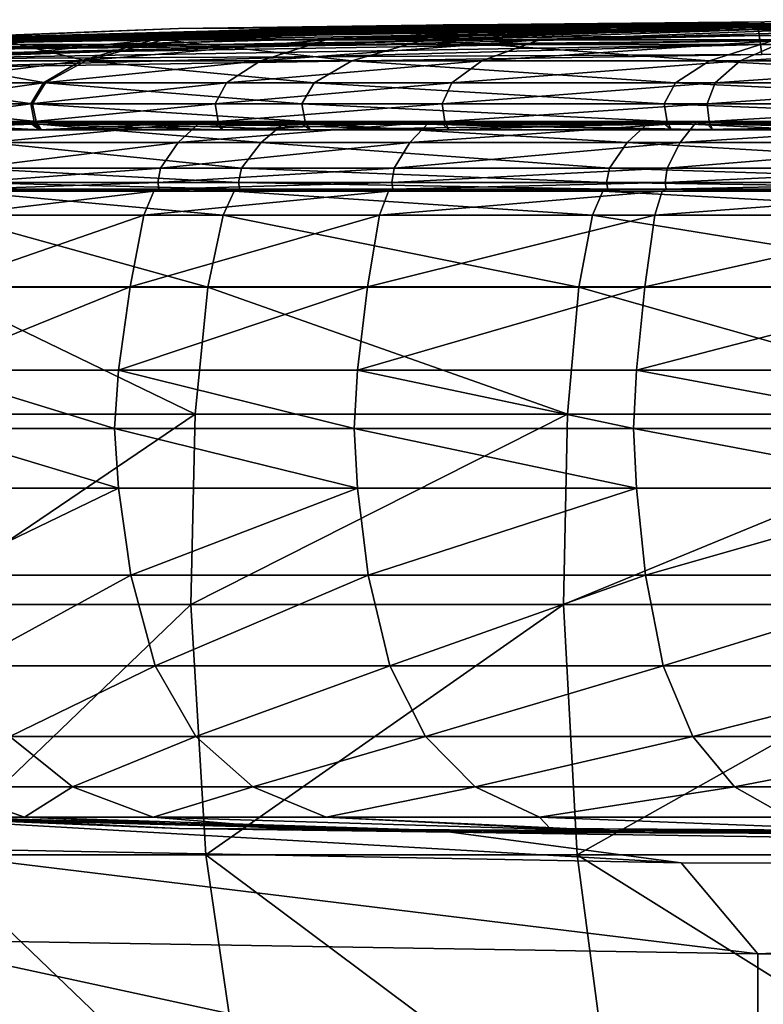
# Model space of a CAD drawing. Header units: millimetres. Extents: x 2387 to 13955, y -4964 to 364.
# Tile 29 of 256: x 3039 to 3057, y -3086 to -3062. Entities that reach past the tile are written whole.
import ezdxf

# ---------------------------------------------------------------- set-up
doc = ezdxf.new("R2010")
doc.units = ezdxf.units.MM
doc.header["$MEASUREMENT"] = 0
doc.layers.add('Predefinito', color=7, linetype='Continuous', true_color=0x000000)

# ---------------------------------------------------------------- blocks, each defined once
blk = doc.blocks.new('Blocco 19')
at = {"layer": 'Predefinito'}
for points in [[(-407.542, -788.709, 843.625), (-407.542, -788.709, 862.841), (-385.776, -788.264, 862.306)], [(-385.776, -788.264, 862.306), (-385.947, -788.334, 843.625), (-407.542, -788.709, 843.625)], [(-393.219, -788.334, 907.323), (-385.776, -788.264, 862.306), (-407.542, -788.709, 862.841)], [(-393.563, -788.333, 195.082), (-407.542, -788.708, 224.111), (-407.542, -788.708, 357.332)], [(-407.542, -788.708, 357.332), (-387.851, -788.333, 350.074), (-393.563, -788.333, 195.082)], [(-407.542, -788.708, 224.111), (-393.563, -788.333, 195.082), (-400.315, -788.431, 118.812)], [(-385.947, -788.334, 434.415), (-387.851, -788.333, 350.074), (-407.542, -788.708, 357.332)], [(-407.542, -788.709, 816.959), (-385.947, -788.334, 816.957), (-385.947, -788.334, 769.602)], [(-385.947, -788.334, 769.602), (-407.542, -788.709, 769.605), (-407.542, -788.709, 816.959)], [(-385.947, -788.334, 816.957), (-407.542, -788.709, 816.959), (-407.522, -788.772, 823.787)], [(-407.522, -788.772, 837.078), (-407.542, -788.709, 843.625), (-385.947, -788.334, 843.625)], [(-393.752, -788.334, 1031.286), (-407.542, -788.709, 1034.364), (-406.839, -788.709, 1099.046)], [(-407.542, -788.709, 1034.364), (-393.752, -788.334, 1031.286), (-393.619, -788.334, 961.524)], [(-393.619, -788.334, 961.524), (-407.542, -788.709, 961.33), (-407.542, -788.709, 1034.364)], [(-385.947, -788.334, 645.663), (-407.542, -788.709, 645.665), (-407.542, -788.709, 769.605)], [(-407.542, -788.709, 769.605), (-385.947, -788.334, 769.602), (-385.947, -788.334, 645.663)], [(-407.542, -788.709, 645.665), (-385.947, -788.334, 645.663), (-385.947, -788.334, 511.735)], [(-385.947, -788.334, 511.735), (-407.542, -788.709, 511.737), (-407.542, -788.709, 645.665)], [(-407.542, -788.709, 434.416), (-407.542, -788.709, 511.737), (-385.947, -788.334, 511.735)], [(-385.947, -788.334, 511.735), (-385.947, -788.334, 434.415), (-407.542, -788.709, 434.416)], [(-407.542, -788.708, 357.332), (-407.542, -788.709, 434.416), (-385.947, -788.334, 434.415)], [(-407.542, -788.709, 903.116), (-407.542, -788.709, 961.33), (-393.619, -788.334, 961.524)], [(-393.619, -788.334, 961.524), (-393.219, -788.334, 907.323), (-407.542, -788.709, 903.116)], [(-407.542, -788.709, 862.841), (-407.542, -788.709, 903.116), (-393.219, -788.334, 907.323)], [(-385.93, -788.456, 829.911), (-385.947, -788.334, 828.458), (-407.542, -788.709, 828.459)], [(-407.522, -788.772, 826.986), (-407.542, -788.709, 828.459), (-385.947, -788.334, 828.458)], [(-385.938, -788.399, 833.971), (-385.947, -788.334, 832.499), (-407.542, -788.709, 832.5)], [(-407.506, -788.826, 831.047), (-407.542, -788.709, 832.5), (-385.947, -788.334, 832.499)], [(-407.542, -788.709, 832.5), (-407.522, -788.772, 833.972), (-385.938, -788.399, 833.971)], [(-400.315, -788.431, 118.812), (-407.19, -788.708, 100.968), (-407.542, -788.708, 224.111)], [(-407.522, -788.772, 823.787), (-385.938, -788.399, 823.786), (-385.947, -788.334, 816.957)], [(-385.947, -788.334, 843.625), (-385.938, -788.399, 837.077), (-407.522, -788.772, 837.078)], [(-385.947, -788.334, 828.458), (-385.938, -788.399, 826.985), (-407.522, -788.772, 826.986)], [(-385.911, -788.597, 826.149), (-385.938, -788.399, 823.786), (-407.522, -788.772, 823.787)], [(-407.465, -788.961, 834.809), (-407.522, -788.772, 837.078), (-385.938, -788.399, 837.077)], [(-407.465, -788.96, 826.409), (-407.522, -788.772, 826.986), (-385.938, -788.399, 826.985)], [(-385.911, -788.597, 834.549), (-385.938, -788.399, 833.971), (-407.522, -788.772, 833.972)], [(-385.947, -788.334, 832.499), (-385.93, -788.456, 831.046), (-407.506, -788.826, 831.047)], [(-385.938, -788.399, 837.077), (-385.911, -788.597, 834.808), (-407.465, -788.961, 834.809)], [(-385.938, -788.399, 826.985), (-385.911, -788.597, 826.408), (-407.465, -788.96, 826.409)], [(-392.532, -788.333, 67.784), (-406.135, -788.708, 54.116), (-407.19, -788.708, 100.968)], [(-407.19, -788.708, 100.968), (-400.315, -788.431, 118.812), (-392.532, -788.333, 67.784)], [(-393.394, -788.334, 1094.569), (-406.839, -788.709, 1099.046), (-404.732, -788.709, 1132.201)], [(-406.839, -788.709, 1099.046), (-393.394, -788.334, 1094.569), (-393.752, -788.334, 1031.286)], [(-406.135, -788.708, 54.116), (-392.532, -788.333, 67.784), (-397.55, -788.431, 53.167)], [(-397.55, -788.431, 53.167), (-404.133, -788.708, 45.756), (-406.135, -788.708, 54.116)], [(-392.322, -788.334, 1129.335), (-404.732, -788.709, 1132.201), (-400.701, -788.709, 1148.964)], [(-404.732, -788.709, 1132.201), (-392.322, -788.334, 1129.335), (-393.394, -788.334, 1094.569)], [(-388.748, -788.333, 56.084), (-400.938, -788.708, 38.086), (-404.133, -788.708, 45.756)], [(-404.133, -788.708, 45.756), (-397.55, -788.431, 53.167), (-388.748, -788.333, 56.084)], [(-400.938, -788.708, 38.086), (-388.748, -788.333, 56.084), (-391.094, -788.431, 40.481)], [(-391.094, -788.431, 40.481), (-396.649, -788.708, 31.146), (-400.938, -788.708, 38.086)], [(-400.701, -788.709, 1148.964), (-394.596, -788.431, 1145.293), (-392.322, -788.334, 1129.335)], [(-394.596, -788.431, 1145.293), (-400.701, -788.709, 1148.964), (-394.225, -788.709, 1164.467)], [(-356.625, -788.208, 107.793), (-392.532, -788.333, 67.784), (-400.315, -788.431, 118.812)], [(-400.315, -788.431, 118.812), (-393.563, -788.333, 195.082), (-356.625, -788.208, 107.793)], [(-388.748, -788.333, 56.084), (-397.55, -788.431, 53.167), (-392.532, -788.333, 67.784)], [(-381.796, -788.333, 46.565), (-391.364, -788.708, 24.978), (-396.649, -788.708, 31.146)], [(-396.649, -788.708, 31.146), (-391.094, -788.431, 40.481), (-381.796, -788.333, 46.565)], [(-394.225, -788.709, 1164.467), (-384.556, -788.334, 1153.211), (-394.596, -788.431, 1145.293)], [(-392.322, -788.334, 1129.335), (-394.596, -788.431, 1145.293), (-384.556, -788.334, 1153.211)], [(-384.556, -788.334, 1153.211), (-394.225, -788.709, 1164.467), (-385.517, -788.709, 1178.556)], [(-393.619, -788.334, 961.524), (-393.752, -788.334, 1031.286), (-357.383, -788.209, 1022.25)], [(-358.036, -788.209, 1081.64), (-357.383, -788.209, 1022.25), (-393.752, -788.334, 1031.286)], [(-393.752, -788.334, 1031.286), (-393.394, -788.334, 1094.569), (-358.036, -788.209, 1081.64)], [(-357.383, -788.209, 1022.25), (-356.851, -788.209, 962.154), (-393.619, -788.334, 961.524)], [(-393.219, -788.334, 907.323), (-393.619, -788.334, 961.524), (-356.851, -788.209, 962.154)], [(-333.779, -788.208, 328.252), (-356.625, -788.208, 107.793), (-393.563, -788.333, 195.082)], [(-393.563, -788.333, 195.082), (-387.851, -788.333, 350.074), (-333.779, -788.208, 328.252)], [(-359.995, -788.209, 1121.731), (-358.036, -788.209, 1081.64), (-393.394, -788.334, 1094.569)], [(-393.394, -788.334, 1094.569), (-392.322, -788.334, 1129.335), (-359.995, -788.209, 1121.731)], [(-385.776, -788.264, 862.306), (-393.219, -788.334, 907.323), (-355.253, -788.209, 919.944)], [(-356.851, -788.209, 962.154), (-355.253, -788.209, 919.944), (-393.219, -788.334, 907.323)], [(-392.532, -788.333, 67.784), (-356.625, -788.208, 107.793), (-388.748, -788.333, 56.084)], [(-384.556, -788.334, 1153.211), (-359.995, -788.209, 1121.731), (-392.322, -788.334, 1129.335)], [(-391.364, -788.708, 24.978), (-381.796, -788.333, 46.565), (-381.203, -788.431, 30.59)], [(-381.203, -788.431, 30.59), (-385.195, -788.708, 19.693), (-391.364, -788.708, 24.978)], [(-356.625, -788.208, 107.793), (-381.796, -788.333, 46.565), (-391.094, -788.431, 40.481)], [(-391.094, -788.431, 40.481), (-388.748, -788.333, 56.084), (-356.625, -788.208, 107.793)], [(-326.164, -788.209, 434.415), (-333.779, -788.208, 328.252), (-387.851, -788.333, 350.074)], [(-387.851, -788.333, 350.074), (-385.947, -788.334, 434.415), (-326.164, -788.209, 434.415)], [(-326.164, -788.209, 511.734), (-326.164, -788.209, 434.415), (-385.947, -788.334, 434.415)], [(-385.947, -788.334, 434.415), (-385.947, -788.334, 511.735), (-326.164, -788.209, 511.734)], [(-326.164, -788.209, 816.956), (-326.164, -788.209, 769.601), (-385.947, -788.334, 769.602)], [(-385.947, -788.334, 769.602), (-385.947, -788.334, 816.957), (-326.164, -788.209, 816.956)], [(-326.16, -788.276, 823.786), (-326.164, -788.209, 816.956), (-385.947, -788.334, 816.957)], [(-385.938, -788.399, 837.077), (-385.947, -788.334, 843.625), (-326.164, -788.209, 843.624)], [(-318.28, -788.209, 855.401), (-326.164, -788.209, 843.624), (-385.947, -788.334, 843.625)], [(-385.947, -788.334, 843.625), (-385.776, -788.264, 862.306), (-318.28, -788.209, 855.401)], [(-326.164, -788.209, 645.662), (-326.164, -788.209, 511.734), (-385.947, -788.334, 511.735)], [(-385.947, -788.334, 511.735), (-385.947, -788.334, 645.663), (-326.164, -788.209, 645.662)], [(-326.164, -788.209, 769.601), (-326.164, -788.209, 645.662), (-385.947, -788.334, 645.663)], [(-385.947, -788.334, 645.663), (-385.947, -788.334, 769.602), (-326.164, -788.209, 769.601)], [(-385.938, -788.399, 826.985), (-385.947, -788.334, 828.458), (-326.164, -788.209, 828.457)], [(-326.157, -788.333, 829.91), (-326.164, -788.209, 828.457), (-385.947, -788.334, 828.458)], [(-385.93, -788.456, 831.046), (-385.947, -788.334, 832.499), (-326.164, -788.209, 832.498)], [(-326.16, -788.276, 833.971), (-326.164, -788.209, 832.498), (-385.947, -788.334, 832.499)], [(-385.947, -788.334, 816.957), (-385.938, -788.399, 823.786), (-326.16, -788.276, 823.786)], [(-385.947, -788.334, 832.499), (-385.938, -788.399, 833.971), (-326.16, -788.276, 833.971)], [(-385.947, -788.334, 828.458), (-385.93, -788.456, 829.911), (-326.157, -788.333, 829.91)], [(-326.164, -788.209, 843.624), (-326.16, -788.276, 837.076), (-385.938, -788.399, 837.077)], [(-326.164, -788.209, 828.457), (-326.16, -788.276, 826.985), (-385.938, -788.399, 826.985)], [(-326.15, -788.476, 826.148), (-326.16, -788.276, 823.786), (-385.938, -788.399, 823.786)], [(-385.911, -788.597, 834.808), (-385.938, -788.399, 837.077), (-326.16, -788.276, 837.076)], [(-385.911, -788.597, 826.408), (-385.938, -788.399, 826.985), (-326.16, -788.276, 826.985)], [(-326.15, -788.476, 834.548), (-326.16, -788.276, 833.971), (-385.938, -788.399, 833.971)], [(-385.938, -788.399, 823.786), (-385.911, -788.597, 826.149), (-326.15, -788.476, 826.148)], [(-385.938, -788.399, 833.971), (-385.911, -788.597, 834.549), (-326.15, -788.476, 834.548)], [(-326.164, -788.209, 832.498), (-326.157, -788.333, 831.046), (-385.93, -788.456, 831.046)], [(-326.139, -788.707, 830.428), (-326.157, -788.333, 829.91), (-385.93, -788.456, 829.911)], [(-385.881, -788.824, 830.528), (-385.93, -788.456, 831.046), (-326.157, -788.333, 831.046)], [(-326.16, -788.276, 837.076), (-326.15, -788.476, 834.807), (-385.911, -788.597, 834.808)], [(-326.16, -788.276, 826.985), (-326.15, -788.476, 826.407), (-385.911, -788.597, 826.408)], [(-326.157, -788.333, 831.046), (-326.139, -788.707, 830.528), (-385.881, -788.824, 830.528)], [(-407.542, -788.709, 828.459), (-407.506, -788.826, 829.912), (-385.93, -788.456, 829.911)], [(-407.522, -788.772, 823.787), (-407.465, -788.96, 826.15), (-385.911, -788.597, 826.149)], [(-407.522, -788.772, 833.972), (-407.465, -788.961, 834.55), (-385.911, -788.597, 834.549)], [(-385.881, -788.824, 830.428), (-385.93, -788.456, 829.911), (-407.506, -788.826, 829.912)], [(-407.399, -789.178, 830.529), (-407.506, -788.826, 831.047), (-385.93, -788.456, 831.046)], [(-385.894, -788.729, 826.278), (-385.911, -788.597, 826.149), (-407.465, -788.96, 826.15)], [(-407.427, -789.086, 834.679), (-407.465, -788.961, 834.809), (-385.911, -788.597, 834.808)], [(-407.427, -789.086, 826.279), (-407.465, -788.96, 826.409), (-385.911, -788.597, 826.408)], [(-385.894, -788.729, 834.678), (-385.911, -788.597, 834.549), (-407.465, -788.961, 834.55)], [(-385.911, -788.597, 834.808), (-385.894, -788.729, 834.678), (-407.427, -789.086, 834.679)], [(-385.911, -788.597, 826.408), (-385.894, -788.729, 826.278), (-407.427, -789.086, 826.279)], [(-385.93, -788.456, 831.046), (-385.881, -788.824, 830.528), (-407.399, -789.178, 830.529)], [(-385.93, -788.456, 829.911), (-385.881, -788.824, 830.428), (-326.139, -788.707, 830.428)], [(-326.144, -788.61, 826.278), (-326.15, -788.476, 826.148), (-385.911, -788.597, 826.149)], [(-385.894, -788.729, 834.678), (-385.911, -788.597, 834.808), (-326.15, -788.476, 834.807)], [(-385.894, -788.729, 826.278), (-385.911, -788.597, 826.408), (-326.15, -788.476, 826.407)], [(-326.144, -788.61, 834.678), (-326.15, -788.476, 834.548), (-385.911, -788.597, 834.549)], [(-385.911, -788.597, 826.149), (-385.894, -788.729, 826.278), (-326.144, -788.61, 826.278)], [(-385.911, -788.597, 834.549), (-385.894, -788.729, 834.678), (-326.144, -788.61, 834.678)], [(-326.15, -788.476, 834.807), (-326.144, -788.61, 834.678), (-385.894, -788.729, 834.678)], [(-326.15, -788.476, 826.407), (-326.144, -788.61, 826.278), (-385.894, -788.729, 826.278)], [(-408.113, -789.225, 53.715), (-406.135, -788.708, 54.116), (-404.133, -788.708, 45.756)], [(-404.133, -788.708, 45.756), (-406.045, -789.225, 45.105), (-408.113, -789.225, 53.715)], [(-407.506, -788.826, 829.912), (-407.399, -789.178, 830.429), (-385.881, -788.824, 830.428)], [(-407.465, -788.96, 826.15), (-407.427, -789.086, 826.279), (-385.894, -788.729, 826.278)], [(-407.465, -788.961, 834.55), (-407.427, -789.086, 834.679), (-385.894, -788.729, 834.678)], [(-385.847, -789.07, 830.478), (-385.881, -788.824, 830.428), (-407.399, -789.178, 830.429)], [(-407.328, -789.412, 830.479), (-407.399, -789.178, 830.529), (-385.881, -788.824, 830.528)], [(-385.881, -788.824, 830.528), (-385.847, -789.07, 830.478), (-407.328, -789.412, 830.479)], [(-404.732, -788.709, 1132.201), (-406.71, -789.225, 1132.602), (-402.613, -789.225, 1149.615)], [(-400.938, -788.708, 38.086), (-402.731, -789.225, 37.163), (-406.045, -789.225, 45.105)], [(-406.045, -789.225, 45.105), (-404.133, -788.708, 45.756), (-400.938, -788.708, 38.086)], [(-402.613, -789.225, 1149.615), (-400.701, -788.709, 1148.964), (-404.732, -788.709, 1132.201)], [(-402.731, -789.225, 37.163), (-400.938, -788.708, 38.086), (-396.649, -788.708, 31.146)], [(-396.649, -788.708, 31.146), (-398.277, -789.225, 29.957), (-402.731, -789.225, 37.163)], [(-400.701, -788.709, 1148.964), (-402.613, -789.225, 1149.615), (-396.018, -789.225, 1165.389)], [(-396.018, -789.225, 1165.389), (-394.225, -788.709, 1164.467), (-400.701, -788.709, 1148.964)], [(-391.364, -788.708, 24.978), (-392.79, -789.225, 23.552), (-398.277, -789.225, 29.957)], [(-398.277, -789.225, 29.957), (-396.649, -788.708, 31.146), (-391.364, -788.708, 24.978)], [(-394.225, -788.709, 1164.467), (-396.018, -789.225, 1165.389), (-387.145, -789.225, 1179.745)], [(-387.145, -789.225, 1179.745), (-385.517, -788.709, 1178.556), (-394.225, -788.709, 1164.467)], [(-392.79, -789.225, 23.552), (-391.364, -788.708, 24.978), (-385.195, -788.708, 19.693)], [(-385.195, -788.708, 19.693), (-386.385, -789.225, 18.064), (-392.79, -789.225, 23.552)], [(-385.517, -788.709, 1178.556), (-387.145, -789.225, 1179.745), (-376.215, -789.225, 1192.504)], [(-378.256, -788.708, 15.404), (-379.178, -789.225, 13.611), (-386.385, -789.225, 18.064)], [(-386.385, -789.225, 18.064), (-385.195, -788.708, 19.693), (-378.256, -788.708, 15.404)], [(-326.127, -788.957, 830.478), (-326.139, -788.707, 830.428), (-385.881, -788.824, 830.428)], [(-385.847, -789.07, 830.478), (-385.881, -788.824, 830.528), (-326.139, -788.707, 830.528)], [(-385.881, -788.824, 830.428), (-385.847, -789.07, 830.478), (-326.127, -788.957, 830.478)], [(-326.139, -788.707, 830.528), (-326.127, -788.957, 830.478), (-385.847, -789.07, 830.478)], [(-407.399, -789.178, 830.429), (-407.328, -789.412, 830.479), (-385.847, -789.07, 830.478)], [(-406.71, -789.225, 1132.602), (-407.738, -789.773, 1132.811), (-403.607, -789.773, 1149.953)], [(-402.731, -789.225, 37.163), (-403.663, -789.773, 36.684), (-407.039, -789.773, 44.766)], [(-407.039, -789.773, 44.766), (-406.045, -789.225, 45.105), (-402.731, -789.225, 37.163)], [(-403.607, -789.773, 1149.953), (-402.613, -789.225, 1149.615), (-406.71, -789.225, 1132.602)], [(-403.663, -789.773, 36.684), (-402.731, -789.225, 37.163), (-398.277, -789.225, 29.957)], [(-398.277, -789.225, 29.957), (-399.124, -789.773, 29.339), (-403.663, -789.773, 36.684)], [(-402.613, -789.225, 1149.615), (-403.607, -789.773, 1149.953), (-396.95, -789.773, 1165.868)], [(-396.95, -789.773, 1165.868), (-396.018, -789.225, 1165.389), (-402.613, -789.225, 1149.615)], [(-392.79, -789.225, 23.552), (-393.531, -789.773, 22.811), (-399.124, -789.773, 29.339)], [(-399.124, -789.773, 29.339), (-398.277, -789.225, 29.957), (-392.79, -789.225, 23.552)], [(-396.018, -789.225, 1165.389), (-396.95, -789.773, 1165.868), (-387.992, -789.773, 1180.364)], [(-387.992, -789.773, 1180.364), (-387.145, -789.225, 1179.745), (-396.018, -789.225, 1165.389)], [(-393.531, -789.773, 22.811), (-392.79, -789.225, 23.552), (-386.385, -789.225, 18.064)], [(-386.385, -789.225, 18.064), (-387.003, -789.773, 17.218), (-393.531, -789.773, 22.811)], [(-387.145, -789.225, 1179.745), (-387.992, -789.773, 1180.364), (-376.956, -789.773, 1193.245)], [(-376.956, -789.773, 1193.245), (-376.215, -789.225, 1192.504), (-387.145, -789.225, 1179.745)], [(-379.178, -789.225, 13.611), (-379.658, -789.773, 12.678), (-387.003, -789.773, 17.218)], [(-387.003, -789.773, 17.218), (-386.385, -789.225, 18.064), (-379.178, -789.225, 13.611)], [(-407.738, -789.773, 1132.811), (-408.076, -790.294, 1132.879), (-403.934, -790.294, 1150.064)], [(-403.934, -790.294, 1150.064), (-403.607, -789.773, 1149.953), (-407.738, -789.773, 1132.811)], [(-403.663, -789.773, 36.684), (-403.971, -790.294, 36.526), (-407.367, -790.294, 44.655)], [(-407.367, -790.294, 44.655), (-407.039, -789.773, 44.766), (-403.663, -789.773, 36.684)], [(-403.971, -790.294, 36.526), (-403.663, -789.773, 36.684), (-399.124, -789.773, 29.339)], [(-399.124, -789.773, 29.339), (-399.403, -790.294, 29.135), (-403.971, -790.294, 36.526)], [(-403.607, -789.773, 1149.953), (-403.934, -790.294, 1150.064), (-397.257, -790.295, 1166.027)], [(-397.257, -790.295, 1166.027), (-396.95, -789.773, 1165.868), (-403.607, -789.773, 1149.953)], [(-393.531, -789.773, 22.811), (-393.775, -790.294, 22.566), (-399.403, -790.294, 29.135)], [(-399.403, -790.294, 29.135), (-399.124, -789.773, 29.339), (-393.531, -789.773, 22.811)], [(-396.95, -789.773, 1165.868), (-397.257, -790.295, 1166.027), (-388.271, -790.294, 1180.568)], [(-388.271, -790.294, 1180.568), (-387.992, -789.773, 1180.364), (-396.95, -789.773, 1165.868)], [(-393.775, -790.294, 22.566), (-393.531, -789.773, 22.811), (-387.003, -789.773, 17.218)], [(-387.003, -789.773, 17.218), (-387.207, -790.294, 16.939), (-393.775, -790.294, 22.566)], [(-387.992, -789.773, 1180.364), (-388.271, -790.294, 1180.568), (-377.201, -790.294, 1193.489)], [(-377.201, -790.294, 1193.489), (-376.956, -789.773, 1193.245), (-387.992, -789.773, 1180.364)], [(-379.658, -789.773, 12.678), (-379.816, -790.294, 12.371), (-387.207, -790.294, 16.939)], [(-387.207, -790.294, 16.939), (-387.003, -789.773, 17.218), (-379.658, -789.773, 12.678)], [(-408.076, -790.294, 1132.879), (-407.984, -790.728, 1132.861), (-403.846, -790.729, 1150.035)], [(-403.846, -790.729, 1150.035), (-403.934, -790.294, 1150.064), (-408.076, -790.294, 1132.879)], [(-407.279, -790.729, 44.685), (-407.367, -790.294, 44.655), (-403.971, -790.294, 36.526)], [(-403.971, -790.294, 36.526), (-403.888, -790.729, 36.568), (-407.279, -790.729, 44.685)], [(-403.888, -790.729, 36.568), (-403.971, -790.294, 36.526), (-399.403, -790.294, 29.135)], [(-397.175, -790.729, 1165.984), (-397.257, -790.295, 1166.027), (-403.934, -790.294, 1150.064)], [(-403.934, -790.294, 1150.064), (-403.846, -790.729, 1150.035), (-397.175, -790.729, 1165.984)], [(-399.403, -790.294, 29.135), (-399.328, -790.729, 29.19), (-403.888, -790.729, 36.568)], [(-399.328, -790.729, 29.19), (-399.403, -790.294, 29.135), (-393.775, -790.294, 22.566)], [(-393.775, -790.294, 22.566), (-393.71, -790.729, 22.632), (-399.328, -790.729, 29.19)], [(-388.196, -790.729, 1180.513), (-388.271, -790.294, 1180.568), (-397.257, -790.295, 1166.027)], [(-397.257, -790.295, 1166.027), (-397.175, -790.729, 1165.984), (-388.196, -790.729, 1180.513)], [(-393.71, -790.729, 22.632), (-393.775, -790.294, 22.566), (-387.207, -790.294, 16.939)], [(-387.207, -790.294, 16.939), (-387.152, -790.729, 17.014), (-393.71, -790.729, 22.632)], [(-377.135, -790.729, 1193.424), (-377.201, -790.294, 1193.489), (-388.271, -790.294, 1180.568)], [(-388.271, -790.294, 1180.568), (-388.196, -790.729, 1180.513), (-377.135, -790.729, 1193.424)], [(-387.152, -790.729, 17.014), (-387.207, -790.294, 16.939), (-379.816, -790.294, 12.371)], [(-379.816, -790.294, 12.371), (-379.774, -790.729, 12.453), (-387.152, -790.729, 17.014)], [(-404.369, -790.753, 1150.212), (-403.913, -790.8, 1150.057), (-408.053, -790.799, 1132.875)], [(-407.847, -790.941, 1132.833), (-408.053, -790.799, 1132.875), (-403.913, -790.8, 1150.057)], [(-407.984, -790.728, 1132.861), (-407.847, -790.941, 1132.833), (-403.715, -790.942, 1149.99)], [(-403.715, -790.942, 1149.99), (-403.846, -790.729, 1150.035), (-407.984, -790.728, 1132.861)], [(-403.913, -790.8, 1150.057), (-403.715, -790.942, 1149.99), (-407.847, -790.941, 1132.833)], [(-403.951, -790.799, 36.536), (-404.378, -790.752, 36.316), (-407.801, -790.752, 44.507)], [(-407.801, -790.752, 44.507), (-407.346, -790.799, 44.662), (-403.951, -790.799, 36.536)], [(-403.766, -790.942, 36.631), (-403.951, -790.799, 36.536), (-407.346, -790.799, 44.662)], [(-407.346, -790.799, 44.662), (-407.147, -790.942, 44.729), (-403.766, -790.942, 36.631)], [(-407.147, -790.942, 44.729), (-407.279, -790.729, 44.685), (-403.888, -790.729, 36.568)], [(-403.888, -790.729, 36.568), (-403.766, -790.942, 36.631), (-407.147, -790.942, 44.729)], [(-404.369, -790.753, 1150.212), (-405.01, -791.252, 1150.43), (-398.266, -791.252, 1166.545)], [(-404.979, -791.252, 36.007), (-404.378, -790.752, 36.316), (-399.773, -790.752, 28.865)], [(-399.773, -790.752, 28.865), (-400.318, -791.252, 28.466), (-404.979, -791.252, 36.007)], [(-404.378, -790.752, 36.316), (-403.951, -790.799, 36.536), (-399.385, -790.799, 29.148)], [(-399.385, -790.799, 29.148), (-399.773, -790.752, 28.865), (-404.378, -790.752, 36.316)], [(-398.266, -791.252, 1166.545), (-397.665, -790.753, 1166.236), (-404.369, -790.753, 1150.212)], [(-403.913, -790.8, 1150.057), (-404.369, -790.753, 1150.212), (-397.665, -790.753, 1166.236)], [(-403.951, -790.799, 36.536), (-403.766, -790.942, 36.631), (-399.216, -790.942, 29.271)], [(-399.216, -790.942, 29.271), (-399.385, -790.799, 29.148), (-403.951, -790.799, 36.536)], [(-397.665, -790.753, 1166.236), (-397.238, -790.8, 1166.016), (-403.913, -790.8, 1150.057)], [(-403.715, -790.942, 1149.99), (-403.913, -790.8, 1150.057), (-397.238, -790.8, 1166.016)], [(-403.766, -790.942, 36.631), (-403.888, -790.729, 36.568), (-399.328, -790.729, 29.19)], [(-397.052, -790.942, 1165.921), (-397.175, -790.729, 1165.984), (-403.846, -790.729, 1150.035)], [(-403.846, -790.729, 1150.035), (-403.715, -790.942, 1149.99), (-397.052, -790.942, 1165.921)], [(-399.328, -790.729, 29.19), (-399.216, -790.942, 29.271), (-403.766, -790.942, 36.631)], [(-397.238, -790.8, 1166.016), (-397.052, -790.942, 1165.921), (-403.715, -790.942, 1149.99)], [(-394.099, -790.752, 22.242), (-394.577, -791.252, 21.765), (-400.318, -791.252, 28.466)], [(-400.318, -791.252, 28.466), (-399.773, -790.752, 28.865), (-394.099, -790.752, 22.242)], [(-393.76, -790.799, 22.582), (-394.099, -790.752, 22.242), (-399.773, -790.752, 28.865)], [(-399.773, -790.752, 28.865), (-399.385, -790.799, 29.148), (-393.76, -790.799, 22.582)], [(-393.612, -790.942, 22.73), (-393.76, -790.799, 22.582), (-399.385, -790.799, 29.148)], [(-399.385, -790.799, 29.148), (-399.216, -790.942, 29.271), (-393.612, -790.942, 22.73)], [(-399.216, -790.942, 29.271), (-399.328, -790.729, 29.19), (-393.71, -790.729, 22.632)], [(-393.71, -790.729, 22.632), (-393.612, -790.942, 22.73), (-399.216, -790.942, 29.271)], [(-397.665, -790.753, 1166.236), (-398.266, -791.252, 1166.545), (-389.186, -791.252, 1181.236)], [(-389.186, -791.252, 1181.236), (-388.641, -790.753, 1180.838), (-397.665, -790.753, 1166.236)], [(-397.238, -790.8, 1166.016), (-397.665, -790.753, 1166.236), (-388.641, -790.753, 1180.838)], [(-388.641, -790.753, 1180.838), (-388.253, -790.8, 1180.554), (-397.238, -790.8, 1166.016)], [(-397.052, -790.942, 1165.921), (-397.238, -790.8, 1166.016), (-388.253, -790.8, 1180.554)], [(-397.175, -790.729, 1165.984), (-397.052, -790.942, 1165.921), (-388.084, -790.942, 1180.431)], [(-388.084, -790.942, 1180.431), (-388.196, -790.729, 1180.513), (-397.175, -790.729, 1165.984)], [(-388.253, -790.8, 1180.554), (-388.084, -790.942, 1180.431), (-397.052, -790.942, 1165.921)], [(-394.577, -791.252, 21.765), (-394.099, -790.752, 22.242), (-387.477, -790.752, 16.569)], [(-387.477, -790.752, 16.569), (-387.875, -791.252, 16.023), (-394.577, -791.252, 21.765)], [(-394.099, -790.752, 22.242), (-393.76, -790.799, 22.582), (-387.194, -790.799, 16.957)], [(-387.194, -790.799, 16.957), (-387.477, -790.752, 16.569), (-394.099, -790.752, 22.242)], [(-393.76, -790.799, 22.582), (-393.612, -790.942, 22.73), (-387.071, -790.942, 17.125)], [(-387.071, -790.942, 17.125), (-387.194, -790.799, 16.957), (-393.76, -790.799, 22.582)], [(-393.612, -790.942, 22.73), (-393.71, -790.729, 22.632), (-387.152, -790.729, 17.014)], [(-387.152, -790.729, 17.014), (-387.071, -790.942, 17.125), (-393.612, -790.942, 22.73)], [(-388.641, -790.753, 1180.838), (-389.186, -791.252, 1181.236), (-378.002, -791.252, 1194.291)], [(-378.002, -791.252, 1194.291), (-377.525, -790.753, 1193.813), (-388.641, -790.753, 1180.838)], [(-388.253, -790.8, 1180.554), (-388.641, -790.753, 1180.838), (-377.525, -790.753, 1193.813)], [(-377.525, -790.753, 1193.813), (-377.185, -790.8, 1193.474), (-388.253, -790.8, 1180.554)], [(-388.084, -790.942, 1180.431), (-388.253, -790.8, 1180.554), (-377.185, -790.8, 1193.474)], [(-377.037, -790.942, 1193.326), (-377.135, -790.729, 1193.424), (-388.196, -790.729, 1180.513)], [(-388.196, -790.729, 1180.513), (-388.084, -790.942, 1180.431), (-377.037, -790.942, 1193.326)], [(-377.185, -790.8, 1193.474), (-377.037, -790.942, 1193.326), (-388.084, -790.942, 1180.431)], [(-380.026, -790.752, 11.964), (-380.334, -791.252, 11.363), (-387.875, -791.252, 16.023)], [(-387.875, -791.252, 16.023), (-387.477, -790.752, 16.569), (-380.026, -790.752, 11.964)], [(-379.806, -790.799, 12.391), (-380.026, -790.752, 11.964), (-387.477, -790.752, 16.569)], [(-387.477, -790.752, 16.569), (-387.194, -790.799, 16.957), (-379.806, -790.799, 12.391)], [(-379.71, -790.942, 12.576), (-379.806, -790.799, 12.391), (-387.194, -790.799, 16.957)], [(-387.194, -790.799, 16.957), (-387.071, -790.942, 17.125), (-379.71, -790.942, 12.576)], [(-387.071, -790.942, 17.125), (-387.152, -790.729, 17.014), (-379.774, -790.729, 12.453)], [(-379.774, -790.729, 12.453), (-379.71, -790.942, 12.576), (-387.071, -790.942, 17.125)], [(-405.01, -791.252, 1150.43), (-405.526, -791.887, 1150.606), (-398.75, -791.887, 1166.794)], [(-405.463, -791.887, 35.758), (-404.979, -791.252, 36.007), (-400.318, -791.252, 28.466)], [(-400.318, -791.252, 28.466), (-400.758, -791.887, 28.145), (-405.463, -791.887, 35.758)], [(-398.75, -791.887, 1166.794), (-398.266, -791.252, 1166.545), (-405.01, -791.252, 1150.43)], [(-394.577, -791.252, 21.765), (-394.962, -791.887, 21.38), (-400.758, -791.887, 28.145)], [(-400.758, -791.887, 28.145), (-400.318, -791.252, 28.466), (-394.577, -791.252, 21.765)], [(-398.266, -791.252, 1166.545), (-398.75, -791.887, 1166.794), (-389.626, -791.887, 1181.557)], [(-389.626, -791.887, 1181.557), (-389.186, -791.252, 1181.236), (-398.266, -791.252, 1166.545)], [(-394.962, -791.887, 21.38), (-394.577, -791.252, 21.765), (-387.875, -791.252, 16.023)], [(-387.875, -791.252, 16.023), (-388.197, -791.887, 15.584), (-394.962, -791.887, 21.38)], [(-389.186, -791.252, 1181.236), (-389.626, -791.887, 1181.557), (-378.387, -791.887, 1194.676)], [(-378.387, -791.887, 1194.676), (-378.002, -791.252, 1194.291), (-389.186, -791.252, 1181.236)], [(-380.334, -791.252, 11.363), (-380.583, -791.887, 10.879), (-388.197, -791.887, 15.584)], [(-388.197, -791.887, 15.584), (-387.875, -791.252, 16.023), (-380.334, -791.252, 11.363)], [(-405.526, -791.887, 1150.606), (-405.608, -792.245, 1150.634), (-398.827, -792.245, 1166.834)], [(-405.54, -792.245, 35.718), (-405.463, -791.887, 35.758), (-400.758, -791.887, 28.145)], [(-400.758, -791.887, 28.145), (-400.828, -792.245, 28.094), (-405.54, -792.245, 35.718)], [(-398.827, -792.245, 1166.834), (-398.75, -791.887, 1166.794), (-405.526, -791.887, 1150.606)], [(-394.962, -791.887, 21.38), (-395.023, -792.245, 21.318), (-400.828, -792.245, 28.094)], [(-400.828, -792.245, 28.094), (-400.758, -791.887, 28.145), (-394.962, -791.887, 21.38)], [(-398.75, -791.887, 1166.794), (-398.827, -792.245, 1166.834), (-389.696, -792.245, 1181.609)], [(-389.696, -792.245, 1181.609), (-389.626, -791.887, 1181.557), (-398.75, -791.887, 1166.794)], [(-395.023, -792.245, 21.318), (-394.962, -791.887, 21.38), (-388.197, -791.887, 15.584)], [(-388.197, -791.887, 15.584), (-388.248, -792.245, 15.514), (-395.023, -792.245, 21.318)], [(-389.626, -791.887, 1181.557), (-389.696, -792.245, 1181.609), (-378.449, -792.245, 1194.737)], [(-378.449, -792.245, 1194.737), (-378.387, -791.887, 1194.676), (-389.626, -791.887, 1181.557)], [(-380.583, -791.887, 10.879), (-380.623, -792.245, 10.802), (-388.248, -792.245, 15.514)], [(-388.248, -792.245, 15.514), (-388.197, -791.887, 15.584), (-380.583, -791.887, 10.879)], [(-398.79, -792.409, 1166.815), (-398.827, -792.245, 1166.834), (-405.608, -792.245, 1150.634)], [(-405.608, -792.245, 1150.634), (-405.569, -792.409, 1150.621), (-398.79, -792.409, 1166.815)], [(-405.503, -792.409, 35.737), (-405.54, -792.245, 35.718), (-400.828, -792.245, 28.094)], [(-400.828, -792.245, 28.094), (-400.795, -792.409, 28.118), (-405.503, -792.409, 35.737)], [(-400.795, -792.409, 28.118), (-400.828, -792.245, 28.094), (-395.023, -792.245, 21.318)], [(-395.023, -792.245, 21.318), (-394.994, -792.409, 21.348), (-400.795, -792.409, 28.118)], [(-398.827, -792.245, 1166.834), (-398.79, -792.409, 1166.815), (-389.663, -792.409, 1181.584)], [(-389.663, -792.409, 1181.584), (-389.696, -792.245, 1181.609), (-398.827, -792.245, 1166.834)], [(-394.994, -792.409, 21.348), (-395.023, -792.245, 21.318), (-388.248, -792.245, 15.514)], [(-388.248, -792.245, 15.514), (-388.223, -792.409, 15.547), (-394.994, -792.409, 21.348)], [(-378.419, -792.409, 1194.708), (-378.449, -792.245, 1194.737), (-389.696, -792.245, 1181.609)], [(-389.696, -792.245, 1181.609), (-389.663, -792.409, 1181.584), (-378.419, -792.409, 1194.708)], [(-388.223, -792.409, 15.547), (-388.248, -792.245, 15.514), (-380.623, -792.245, 10.802)], [(-380.623, -792.245, 10.802), (-380.604, -792.409, 10.839), (-388.223, -792.409, 15.547)], [(-405.719, -792.463, 1150.672), (-406.016, -793.056, 1150.773), (-399.209, -793.056, 1167.031)], [(-405.922, -793.056, 35.522), (-405.644, -792.463, 35.665), (-400.923, -792.463, 28.025)], [(-400.923, -792.463, 28.025), (-401.175, -793.056, 27.84), (-405.922, -793.056, 35.522)], [(-405.569, -792.409, 1150.621), (-405.719, -792.463, 1150.672), (-398.931, -792.463, 1166.887)], [(-399.209, -793.056, 1167.031), (-398.931, -792.463, 1166.887), (-405.719, -792.463, 1150.672)], [(-405.644, -792.463, 35.665), (-405.503, -792.409, 35.737), (-400.795, -792.409, 28.118)], [(-400.795, -792.409, 28.118), (-400.923, -792.463, 28.025), (-405.644, -792.463, 35.665)], [(-398.931, -792.463, 1166.887), (-398.79, -792.409, 1166.815), (-405.569, -792.409, 1150.621)], [(-395.106, -792.463, 21.236), (-395.327, -793.056, 21.015), (-401.175, -793.056, 27.84)], [(-401.175, -793.056, 27.84), (-400.923, -792.463, 28.025), (-395.106, -792.463, 21.236)], [(-394.994, -792.409, 21.348), (-395.106, -792.463, 21.236), (-400.923, -792.463, 28.025)], [(-400.923, -792.463, 28.025), (-400.795, -792.409, 28.118), (-394.994, -792.409, 21.348)], [(-398.931, -792.463, 1166.887), (-399.209, -793.056, 1167.031), (-390.043, -793.056, 1181.862)], [(-398.79, -792.409, 1166.815), (-398.931, -792.463, 1166.887), (-389.791, -792.463, 1181.677)], [(-390.043, -793.056, 1181.862), (-389.791, -792.463, 1181.677), (-398.931, -792.463, 1166.887)], [(-389.791, -792.463, 1181.677), (-389.663, -792.409, 1181.584), (-398.79, -792.409, 1166.815)], [(-395.327, -793.056, 21.015), (-395.106, -792.463, 21.236), (-388.317, -792.463, 15.419)], [(-388.317, -792.463, 15.419), (-388.501, -793.056, 15.167), (-395.327, -793.056, 21.015)], [(-395.106, -792.463, 21.236), (-394.994, -792.409, 21.348), (-388.223, -792.409, 15.547)], [(-388.223, -792.409, 15.547), (-388.317, -792.463, 15.419), (-395.106, -792.463, 21.236)], [(-389.791, -792.463, 1181.677), (-390.043, -793.056, 1181.862), (-378.753, -793.056, 1195.041)], [(-389.663, -792.409, 1181.584), (-389.791, -792.463, 1181.677), (-378.531, -792.463, 1194.82)], [(-378.753, -793.056, 1195.041), (-378.531, -792.463, 1194.82), (-389.791, -792.463, 1181.677)], [(-378.531, -792.463, 1194.82), (-378.419, -792.409, 1194.708), (-389.663, -792.409, 1181.584)], [(-380.677, -792.463, 10.698), (-380.82, -793.056, 10.42), (-388.501, -793.056, 15.167)], [(-388.501, -793.056, 15.167), (-388.317, -792.463, 15.419), (-380.677, -792.463, 10.698)], [(-380.604, -792.409, 10.839), (-380.677, -792.463, 10.698), (-388.317, -792.463, 15.419)], [(-388.317, -792.463, 15.419), (-388.223, -792.409, 15.547), (-380.604, -792.409, 10.839)], [(-406.016, -793.056, 1150.773), (-406.415, -794.836, 1150.909), (-399.583, -794.836, 1167.223)], [(-406.296, -794.835, 35.329), (-405.922, -793.056, 35.522), (-401.175, -793.056, 27.84)], [(-401.175, -793.056, 27.84), (-401.515, -794.835, 27.592), (-406.296, -794.835, 35.329)], [(-399.583, -794.836, 1167.223), (-399.209, -793.056, 1167.031), (-406.016, -793.056, 1150.773)], [(-395.327, -793.056, 21.015), (-395.625, -794.835, 20.717), (-401.515, -794.835, 27.592)], [(-401.515, -794.835, 27.592), (-401.175, -793.056, 27.84), (-395.327, -793.056, 21.015)], [(-399.209, -793.056, 1167.031), (-399.583, -794.836, 1167.223), (-390.383, -794.836, 1182.11)], [(-390.383, -794.836, 1182.11), (-390.043, -793.056, 1181.862), (-399.209, -793.056, 1167.031)], [(-395.625, -794.835, 20.717), (-395.327, -793.056, 21.015), (-388.501, -793.056, 15.167)], [(-388.501, -793.056, 15.167), (-388.749, -794.835, 14.827), (-395.625, -794.835, 20.717)], [(-390.043, -793.056, 1181.862), (-390.383, -794.836, 1182.11), (-379.05, -794.836, 1195.339)], [(-379.05, -794.836, 1195.339), (-378.753, -793.056, 1195.041), (-390.043, -793.056, 1181.862)], [(-380.82, -793.056, 10.42), (-381.012, -794.835, 10.046), (-388.749, -794.835, 14.827)], [(-388.749, -794.835, 14.827), (-388.501, -793.056, 15.167), (-380.82, -793.056, 10.42)], [(-406.415, -794.836, 1150.909), (-406.752, -797.99, 1151.024), (-399.9, -797.99, 1167.386)], [(-406.613, -796.899, 35.167), (-406.296, -794.835, 35.329), (-401.515, -794.835, 27.592)], [(-401.515, -794.835, 27.592), (-401.802, -796.899, 27.382), (-406.613, -796.899, 35.167)], [(-399.9, -797.99, 1167.386), (-399.583, -794.836, 1167.223), (-406.415, -794.836, 1150.909)], [(-395.625, -794.835, 20.717), (-395.876, -796.899, 20.465), (-401.802, -796.899, 27.382)], [(-401.802, -796.899, 27.382), (-401.515, -794.835, 27.592), (-395.625, -794.835, 20.717)], [(-399.583, -794.836, 1167.223), (-399.9, -797.99, 1167.386), (-390.67, -797.99, 1182.32)], [(-390.67, -797.99, 1182.32), (-390.383, -794.836, 1182.11), (-399.583, -794.836, 1167.223)], [(-395.876, -796.899, 20.465), (-395.625, -794.835, 20.717), (-388.749, -794.835, 14.827)], [(-388.749, -794.835, 14.827), (-388.959, -796.899, 14.54), (-395.876, -796.899, 20.465)], [(-390.383, -794.836, 1182.11), (-390.67, -797.99, 1182.32), (-379.302, -797.99, 1195.59)], [(-379.302, -797.99, 1195.59), (-379.05, -794.836, 1195.339), (-390.383, -794.836, 1182.11)], [(-381.012, -794.835, 10.046), (-381.175, -796.899, 9.729), (-388.959, -796.899, 14.54)], [(-388.959, -796.899, 14.54), (-388.749, -794.835, 14.827), (-381.012, -794.835, 10.046)], [(-401.898, -798.344, 27.312), (-406.718, -798.344, 35.112), (-406.613, -796.899, 35.167)], [(-406.613, -796.899, 35.167), (-401.802, -796.899, 27.382), (-401.898, -798.344, 27.312)], [(-395.96, -798.344, 20.381), (-401.898, -798.344, 27.312), (-401.802, -796.899, 27.382)], [(-401.802, -796.899, 27.382), (-395.876, -796.899, 20.465), (-395.96, -798.344, 20.381)], [(-389.029, -798.344, 14.444), (-395.96, -798.344, 20.381), (-395.876, -796.899, 20.465)], [(-395.876, -796.899, 20.465), (-388.959, -796.899, 14.54), (-389.029, -798.344, 14.444)], [(-381.229, -798.344, 9.624), (-389.029, -798.344, 14.444), (-388.959, -796.899, 14.54)], [(-388.959, -796.899, 14.54), (-381.175, -796.899, 9.729), (-381.229, -798.344, 9.624)], [(-406.865, -802.709, 1151.062), (-400.005, -802.709, 1167.44), (-399.9, -797.99, 1167.386)], [(-399.9, -797.99, 1167.386), (-406.752, -797.99, 1151.024), (-406.865, -802.709, 1151.062)], [(-400.005, -802.709, 1167.44), (-390.766, -802.709, 1182.39), (-390.67, -797.99, 1182.32)], [(-390.67, -797.99, 1182.32), (-399.9, -797.99, 1167.386), (-400.005, -802.709, 1167.44)], [(-390.766, -802.709, 1182.39), (-379.386, -802.709, 1195.674), (-379.302, -797.99, 1195.59)], [(-379.302, -797.99, 1195.59), (-390.67, -797.99, 1182.32), (-390.766, -802.709, 1182.39)], [(-406.718, -798.344, 35.112), (-401.898, -798.344, 27.312), (-401.797, -799.82, 27.386)], [(-401.797, -799.82, 27.386), (-406.607, -799.82, 35.169), (-406.718, -798.344, 35.112)], [(-401.898, -798.344, 27.312), (-395.96, -798.344, 20.381), (-395.872, -799.82, 20.47)], [(-395.872, -799.82, 20.47), (-401.797, -799.82, 27.386), (-401.898, -798.344, 27.312)], [(-395.96, -798.344, 20.381), (-389.029, -798.344, 14.444), (-388.956, -799.82, 14.545)], [(-388.956, -799.82, 14.545), (-395.872, -799.82, 20.47), (-395.96, -798.344, 20.381)], [(-389.029, -798.344, 14.444), (-381.229, -798.344, 9.624), (-381.172, -799.82, 9.735)], [(-381.172, -799.82, 9.735), (-388.956, -799.82, 14.545), (-389.029, -798.344, 14.444)], [(-406.274, -801.979, 35.341), (-406.607, -799.82, 35.169), (-401.797, -799.82, 27.386)], [(-401.797, -799.82, 27.386), (-401.494, -801.979, 27.607), (-406.274, -801.979, 35.341)], [(-401.494, -801.979, 27.607), (-401.797, -799.82, 27.386), (-395.872, -799.82, 20.47)], [(-395.872, -799.82, 20.47), (-395.607, -801.979, 20.735), (-401.494, -801.979, 27.607)], [(-395.607, -801.979, 20.735), (-395.872, -799.82, 20.47), (-388.956, -799.82, 14.545)], [(-388.956, -799.82, 14.545), (-388.734, -801.979, 14.848), (-395.607, -801.979, 20.735)], [(-388.734, -801.979, 14.848), (-388.956, -799.82, 14.545), (-381.172, -799.82, 9.735)], [(-381.172, -799.82, 9.735), (-381.001, -801.979, 10.068), (-388.734, -801.979, 14.848)], [(-405.607, -804.229, 35.684), (-406.274, -801.979, 35.341), (-401.494, -801.979, 27.607)], [(-401.494, -801.979, 27.607), (-400.889, -804.229, 28.05), (-405.607, -804.229, 35.684)], [(-400.889, -804.229, 28.05), (-401.494, -801.979, 27.607), (-395.607, -801.979, 20.735)], [(-395.607, -801.979, 20.735), (-395.076, -804.229, 21.265), (-400.889, -804.229, 28.05)], [(-395.076, -804.229, 21.265), (-395.607, -801.979, 20.735), (-388.734, -801.979, 14.848)], [(-388.734, -801.979, 14.848), (-388.292, -804.229, 15.453), (-395.076, -804.229, 21.265)], [(-388.292, -804.229, 15.453), (-388.734, -801.979, 14.848), (-381.001, -801.979, 10.068)], [(-381.001, -801.979, 10.068), (-380.657, -804.229, 10.735), (-388.292, -804.229, 15.453)], [(-400.005, -802.709, 1167.44), (-406.865, -802.709, 1151.062), (-406.47, -808.917, 1150.927)], [(-406.47, -808.917, 1150.927), (-399.635, -808.917, 1167.249), (-400.005, -802.709, 1167.44)], [(-390.766, -802.709, 1182.39), (-400.005, -802.709, 1167.44), (-399.635, -808.917, 1167.249)], [(-399.635, -808.917, 1167.249), (-390.43, -808.917, 1182.144), (-390.766, -802.709, 1182.39)], [(-379.386, -802.709, 1195.674), (-390.766, -802.709, 1182.39), (-390.43, -808.917, 1182.144)], [(-390.43, -808.917, 1182.144), (-379.091, -808.917, 1195.38), (-379.386, -802.709, 1195.674)], [(-404.495, -805.979, 36.256), (-405.607, -804.229, 35.684), (-400.889, -804.229, 28.05)], [(-400.889, -804.229, 28.05), (-399.879, -805.979, 28.787), (-404.495, -805.979, 36.256)], [(-399.879, -805.979, 28.787), (-400.889, -804.229, 28.05), (-395.076, -804.229, 21.265)], [(-395.076, -804.229, 21.265), (-394.192, -805.979, 22.149), (-399.879, -805.979, 28.787)], [(-394.192, -805.979, 22.149), (-395.076, -804.229, 21.265), (-388.292, -804.229, 15.453)], [(-388.292, -804.229, 15.453), (-387.555, -805.979, 16.463), (-394.192, -805.979, 22.149)], [(-387.555, -805.979, 16.463), (-388.292, -804.229, 15.453), (-380.657, -804.229, 10.735)], [(-380.657, -804.229, 10.735), (-380.086, -805.979, 11.847), (-387.555, -805.979, 16.463)], [(-404.495, -805.979, 36.256), (-402.939, -807.229, 37.056), (-406.267, -807.229, 45.029)], [(-402.939, -807.229, 37.056), (-404.495, -805.979, 36.256), (-399.879, -805.979, 28.787)], [(-399.879, -805.979, 28.787), (-398.466, -807.229, 29.819), (-402.939, -807.229, 37.056)], [(-398.466, -807.229, 29.819), (-399.879, -805.979, 28.787), (-394.192, -805.979, 22.149)], [(-394.192, -805.979, 22.149), (-392.955, -807.229, 23.387), (-398.466, -807.229, 29.819)], [(-392.955, -807.229, 23.387), (-394.192, -805.979, 22.149), (-387.555, -805.979, 16.463)], [(-387.555, -805.979, 16.463), (-386.522, -807.229, 17.876), (-392.955, -807.229, 23.387)], [(-386.522, -807.229, 17.876), (-387.555, -805.979, 16.463), (-380.086, -805.979, 11.847)], [(-380.086, -805.979, 11.847), (-379.285, -807.229, 13.403), (-386.522, -807.229, 17.876)], [(-406.267, -807.229, 45.029), (-404.133, -807.979, 45.756), (-406.135, -807.979, 54.116)], [(-404.133, -807.979, 45.756), (-406.267, -807.229, 45.029), (-402.939, -807.229, 37.056)], [(-402.939, -807.229, 37.056), (-400.938, -807.979, 38.086), (-404.133, -807.979, 45.756)], [(-400.938, -807.979, 38.086), (-402.939, -807.229, 37.056), (-398.466, -807.229, 29.819)], [(-398.466, -807.229, 29.819), (-396.649, -807.979, 31.146), (-400.938, -807.979, 38.086)], [(-396.649, -807.979, 31.146), (-398.466, -807.229, 29.819), (-392.955, -807.229, 23.387)], [(-392.955, -807.229, 23.387), (-391.364, -807.979, 24.978), (-396.649, -807.979, 31.146)], [(-391.364, -807.979, 24.978), (-392.955, -807.229, 23.387), (-386.522, -807.229, 17.876)], [(-386.522, -807.229, 17.876), (-385.195, -807.979, 19.693), (-391.364, -807.979, 24.978)], [(-385.195, -807.979, 19.693), (-386.522, -807.229, 17.876), (-379.285, -807.229, 13.403)], [(-393.563, -808.354, 195.082), (-407.542, -807.979, 224.111), (-407.19, -807.979, 100.968)], [(-407.542, -807.979, 224.111), (-393.563, -808.354, 195.082), (-387.851, -809.108, 340.635)], [(-387.851, -809.108, 340.635), (-407.542, -808.737, 347.916), (-407.542, -807.979, 224.111)], [(-407.19, -807.979, 100.968), (-400.315, -808.257, 118.812), (-393.563, -808.354, 195.082)], [(-400.315, -808.257, 118.812), (-407.19, -807.979, 100.968), (-406.135, -807.979, 54.116)], [(-392.532, -808.354, 67.784), (-406.135, -807.979, 54.116), (-404.133, -807.979, 45.756)], [(-406.135, -807.979, 54.116), (-392.532, -808.354, 67.784), (-400.315, -808.257, 118.812)], [(-404.133, -807.979, 45.756), (-397.55, -808.257, 53.167), (-392.532, -808.354, 67.784)], [(-397.55, -808.257, 53.167), (-404.133, -807.979, 45.756), (-400.938, -807.979, 38.086)], [(-388.748, -808.354, 56.084), (-400.938, -807.979, 38.086), (-396.649, -807.979, 31.146)], [(-400.938, -807.979, 38.086), (-388.748, -808.354, 56.084), (-397.55, -808.257, 53.167)], [(-396.649, -807.979, 31.146), (-391.094, -808.257, 40.481), (-388.748, -808.354, 56.084)], [(-391.094, -808.257, 40.481), (-396.649, -807.979, 31.146), (-391.364, -807.979, 24.978)], [(-381.796, -808.354, 46.565), (-391.364, -807.979, 24.978), (-385.195, -807.979, 19.693)], [(-391.364, -807.979, 24.978), (-381.796, -808.354, 46.565), (-391.094, -808.257, 40.481)], [(-356.625, -808.479, 107.793), (-393.563, -808.354, 195.082), (-400.315, -808.257, 118.812)], [(-400.315, -808.257, 118.812), (-392.532, -808.354, 67.784), (-356.625, -808.479, 107.793)], [(-392.532, -808.354, 67.784), (-397.55, -808.257, 53.167), (-388.748, -808.354, 56.084)], [(-393.563, -808.354, 195.082), (-356.625, -808.479, 107.793), (-333.779, -809.231, 318.805)], [(-333.779, -809.231, 318.805), (-387.851, -809.108, 340.635), (-393.563, -808.354, 195.082)], [(-388.748, -808.354, 56.084), (-356.625, -808.479, 107.793), (-392.532, -808.354, 67.784)], [(-356.625, -808.479, 107.793), (-388.748, -808.354, 56.084), (-391.094, -808.257, 40.481)], [(-391.094, -808.257, 40.481), (-381.796, -808.354, 46.565), (-356.625, -808.479, 107.793)], [(-385.947, -811.368, 396.657), (-407.542, -811.013, 396.755), (-407.542, -808.737, 347.916)], [(-407.542, -808.737, 347.916), (-387.851, -809.108, 340.635), (-385.947, -811.368, 396.657)], [(-398.523, -816.542, 1166.678), (-399.635, -808.917, 1167.249), (-406.47, -808.917, 1150.927)], [(-406.47, -808.917, 1150.927), (-405.284, -816.542, 1150.524), (-398.523, -816.542, 1166.678)], [(-399.635, -808.917, 1167.249), (-398.523, -816.542, 1166.678), (-389.42, -816.542, 1181.407)], [(-389.42, -816.542, 1181.407), (-390.43, -808.917, 1182.144), (-399.635, -808.917, 1167.249)], [(-378.207, -816.542, 1194.496), (-379.091, -808.917, 1195.38), (-390.43, -808.917, 1182.144)], [(-390.43, -808.917, 1182.144), (-389.42, -816.542, 1181.407), (-378.207, -816.542, 1194.496)], [(-385.947, -811.368, 396.657), (-387.851, -809.108, 340.635), (-333.779, -809.231, 318.805)], [(-333.779, -809.231, 318.805), (-326.164, -811.487, 396.625), (-385.947, -811.368, 396.657)], [(-407.542, -811.013, 396.755), (-385.947, -811.368, 396.657), (-385.947, -815.689, 407.161)], [(-385.947, -815.689, 407.161), (-407.542, -815.366, 407.348), (-407.542, -811.013, 396.755)], [(-385.947, -815.689, 407.161), (-385.947, -811.368, 396.657), (-326.164, -811.487, 396.625)], [(-326.164, -811.487, 396.625), (-326.164, -815.797, 407.098), (-385.947, -815.689, 407.161)]]:
    blk.add_3dface(points, dxfattribs=at)

msp = doc.modelspace()

# ---------------------------------------------------------------- block references
at = {"layer": 'Predefinito'}
msp.add_blockref('Blocco 19', (3443.04, -2273.477), dxfattribs=at)

doc.saveas('drawing.dxf')
